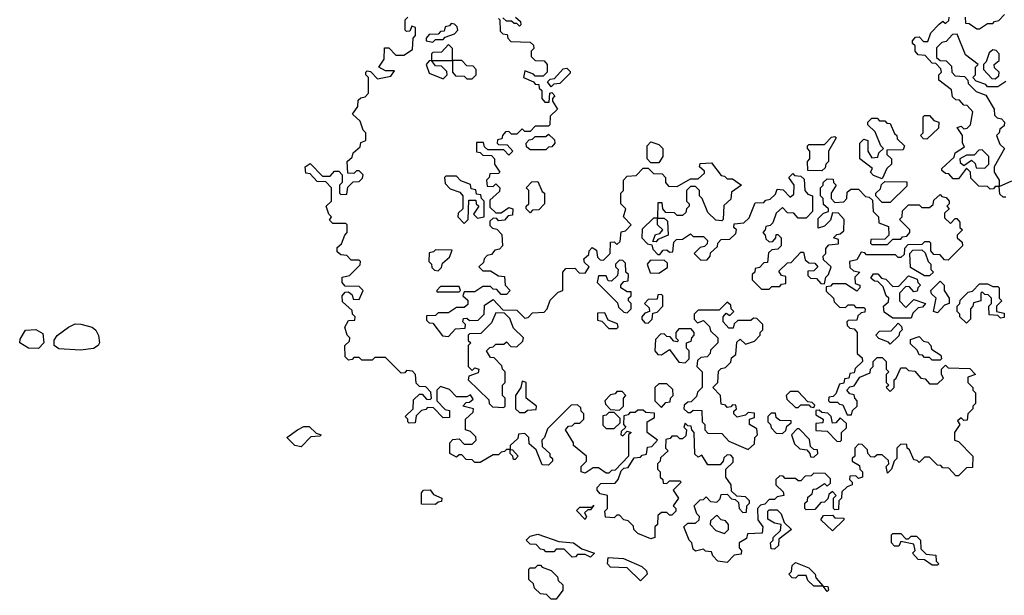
# Model space of a CAD drawing. Extents: x 2776963 to 2884430, y 684484 to 829250.
# Tile 212 of 256: x 2854394 to 2858139, y 797785 to 799975. Entities that reach past the tile are written whole.
import ezdxf

# ---------------------------------------------------------------- set-up
doc = ezdxf.new("R2010")
doc.units = 0

msp = doc.modelspace()

# ---------------------------------------------------------------- linework, layer by layer
at = {"layer": '0CON20XD'}
for points in [[(2857201.7, 798071.7), (2857220, 798045), (2857218.3, 798021.7), (2857161.7, 798018.3), (2857158.3, 798001.7), (2857130, 797985), (2857130, 797965), (2857140, 797955), (2857138.3, 797941.7), (2857111.7, 797938.3), (2857085, 797910), (2857050, 797915), (2857030, 797935), (2857025, 797950), (2857003, 797953), (2856995, 797960), (2856965, 797952.5), (2856955, 797960), (2856950, 797985), (2856940, 797995), (2856920, 798045), (2856935, 798060), (2856965, 798060), (2856978.3, 798071.7), (2856980, 798085), (2856970, 798095), (2856960, 798125), (2856981.7, 798148.3), (2856995, 798150), (2857005, 798160), (2857021.7, 798141.7), (2857045, 798140), (2857058.3, 798151.7), (2857061.7, 798168.3), (2857085, 798170), (2857101.7, 798151.7), (2857115, 798150), (2857128.3, 798138.3), (2857130, 798115), (2857145, 798100), (2857158.3, 798101.7), (2857160, 798125), (2857170, 798135), (2857170, 798145), (2857155, 798160), (2857121.7, 798161.7), (2857101.7, 798181.7), (2857100, 798205), (2857080, 798235), (2857080, 798265), (2857108.3, 798291.7), (2857108.3, 798308.3), (2857098.3, 798318.3), (2857085, 798320), (2857071.7, 798308.3), (2857070, 798295), (2857058.3, 798281.7), (2857011.7, 798281.7), (2856988.3, 798318.3), (2856975, 798310), (2856961.7, 798321.7), (2856960, 798405), (2856950, 798415), (2856948.3, 798428.3), (2856935, 798430), (2856925, 798440), (2856920, 798425), (2856930, 798415), (2856928.3, 798391.7), (2856915, 798380), (2856905, 798380), (2856895, 798390), (2856875, 798390), (2856868.3, 798381.7), (2856851.7, 798378.3), (2856850, 798345), (2856860, 798335), (2856831.7, 798308.3), (2856830, 798295), (2856820, 798285), (2856820, 798265), (2856830, 798255), (2856830, 798235), (2856840, 798225), (2856841.7, 798211.7), (2856855, 798210), (2856865, 798220), (2856905, 798220), (2856910, 798215), (2856880, 798185), (2856900, 798155), (2856880, 798125), (2856890, 798115), (2856890, 798105), (2856875, 798090), (2856865, 798090), (2856855, 798100), (2856835, 798100), (2856821.7, 798088.3), (2856820, 798055), (2856810, 798045), (2856810, 798005), (2856795, 798000), (2856745, 798020), (2856730, 798035), (2856728.3, 798048.3), (2856708.3, 798068.3), (2856691.7, 798071.7), (2856675, 798090), (2856665, 798090), (2856655, 798080), (2856621.7, 798081.7), (2856620, 798105), (2856630, 798115), (2856630, 798165), (2856601.7, 798171.7), (2856590, 798185), (2856590, 798195), (2856605, 798210), (2856658.3, 798211.7), (2856670, 798225), (2856681.7, 798258.3), (2856691.7, 798268.3), (2856708.3, 798271.7), (2856731.7, 798308.3), (2856755, 798310), (2856761.7, 798318.3), (2856778.3, 798321.7), (2856781.7, 798348.3), (2856798.3, 798351.7), (2856820, 798375), (2856780, 798405), (2856780, 798445), (2856808.3, 798461.7), (2856808.3, 798478.3), (2856775, 798480), (2856765, 798490), (2856745, 798490), (2856735, 798480), (2856715, 798480), (2856708.3, 798471.7), (2856691.7, 798468.3), (2856690, 798435), (2856700, 798425), (2856681.7, 798408.3), (2856680, 798395), (2856688.3, 798391.7), (2856705, 798410), (2856720, 798405), (2856710, 798395), (2856710, 798315), (2856658.3, 798261.7), (2856645, 798260), (2856635, 798250), (2856625, 798250), (2856595, 798270), (2856575, 798270), (2856545, 798250), (2856530, 798255), (2856530, 798275), (2856550, 798295), (2856550, 798315), (2856500, 798355), (2856500, 798365), (2856470, 798415), (2856481.7, 798428.3), (2856495, 798430), (2856505, 798440), (2856525, 798440), (2856540, 798455), (2856540, 798475), (2856530, 798485), (2856528.3, 798498.3), (2856515, 798510), (2856491.7, 798508.3), (2856401.7, 798418.3), (2856390, 798385), (2856380, 798375), (2856381.7, 798351.7), (2856410, 798325), (2856410, 798315), (2856420, 798305), (2856420, 798295), (2856405, 798280), (2856381.7, 798281.7), (2856358.3, 798338.3), (2856331.7, 798361.7), (2856330, 798385), (2856315, 798400), (2856291.7, 798398.3), (2856288.3, 798381.7), (2856260, 798355), (2856260, 798340), (2856268.3, 798338.3), (2856290, 798315), (2856278.3, 798301.7), (2856271.7, 798301.7), (2856270, 798315), (2856260, 798325), (2856260, 798340), (2856245, 798340), (2856238.3, 798331.7), (2856225, 798330), (2856215, 798320), (2856195, 798320), (2856145, 798290), (2856125, 798290), (2856115, 798300), (2856091.7, 798301.7), (2856075, 798320), (2856065, 798320), (2856055, 798310), (2856030, 798325), (2856030, 798365), (2856041.7, 798378.3), (2856065, 798380), (2856085, 798360), (2856115, 798360), (2856130, 798375), (2856128.3, 798388.3), (2856108.3, 798408.3), (2856090, 798415), (2856090, 798455), (2856118.3, 798481.7), (2856120, 798495), (2856080, 798505), (2856091.7, 798518.3), (2856105, 798520), (2856118.3, 798531.7), (2856108.3, 798548.3), (2856095, 798540), (2856055, 798540), (2856028.3, 798568.3), (2855995, 798580), (2855980, 798565), (2855980, 798525), (2856011.7, 798491.7), (2856028.3, 798488.3), (2856028.3, 798461.7), (2856005, 798460), (2855968.3, 798498.3), (2855945, 798500), (2855938.3, 798491.7), (2855921.7, 798488.3), (2855901.7, 798468.3), (2855898.3, 798441.7), (2855875, 798440), (2855870, 798445), (2855870, 798455), (2855860, 798465), (2855890, 798495), (2855891.7, 798528.3), (2855915, 798550), (2855925, 798550), (2855941.7, 798531.7), (2855955, 798530), (2855960, 798535), (2855958.3, 798558.3), (2855938.3, 798578.3), (2855915, 798580), (2855901.7, 798591.7), (2855900, 798625), (2855888.3, 798638.3), (2855865, 798640), (2855858.3, 798631.7), (2855845, 798630), (2855785, 798690), (2855745, 798690), (2855735, 798680), (2855695, 798680), (2855685, 798690), (2855665, 798690), (2855658.3, 798681.7), (2855645, 798680), (2855631.7, 798691.7), (2855630, 798735), (2855648.3, 798751.7), (2855650, 798765), (2855640, 798775), (2855630, 798805), (2855645, 798830), (2855668.3, 798831.7), (2855670, 798845), (2855660, 798855), (2855658.3, 798868.3), (2855621.7, 798901.7), (2855620, 798925), (2855631.7, 798938.3), (2855645, 798940), (2855658.3, 798928.3), (2855661.7, 798911.7), (2855685, 798910), (2855700, 798945), (2855685, 798960), (2855631.7, 798961.7), (2855620, 798975), (2855620, 798995), (2855648.3, 799001.7), (2855688.3, 799041.7), (2855690, 799055), (2855685, 799060), (2855655, 799060), (2855638.3, 799078.3), (2855615, 799080), (2855601.7, 799091.7), (2855601.7, 799108.3), (2855618.3, 799121.7), (2855630, 799155), (2855640, 799165), (2855640, 799195), (2855635, 799200), (2855585, 799200), (2855571.7, 799211.7), (2855580, 799225), (2855570, 799235), (2855560, 799265), (2855580, 799285), (2855580, 799335), (2855558.3, 799358.3), (2855525, 799360), (2855498.3, 799388.3), (2855481.7, 799391.7), (2855480, 799415), (2855498.3, 799428.3), (2855545, 799380), (2855575, 799380), (2855591.7, 799398.3), (2855608.3, 799398.3), (2855620, 799385), (2855620, 799355), (2855610, 799345), (2855610, 799315), (2855615, 799310), (2855638.3, 799311.7), (2855641.7, 799338.3), (2855661.7, 799358.3), (2855685, 799360), (2855698.3, 799371.7), (2855700, 799385), (2855685, 799400), (2855675, 799400), (2855665, 799390), (2855641.7, 799391.7), (2855640, 799435), (2855658.3, 799451.7), (2855661.7, 799468.3), (2855688.3, 799491.7), (2855691.7, 799508.3), (2855710, 799515), (2855710, 799545), (2855700, 799555), (2855688.3, 799588.3), (2855660, 799615), (2855680, 799645), (2855681.7, 799668.3), (2855691.7, 799678.3), (2855708.3, 799681.7), (2855720, 799695), (2855720, 799755), (2855710, 799765), (2855710, 799775), (2855715, 799780), (2855728.3, 799778.3), (2855755, 799750), (2855805, 799760), (2855820, 799780), (2855785, 799780), (2855760, 799795), (2855780, 799825), (2855781.7, 799868.3), (2855798.3, 799868.3), (2855825, 799840), (2855855, 799840), (2855888.3, 799861.7), (2855890, 799905), (2855900, 799915), (2855900, 799945), (2855885, 799950), (2855878.3, 799931.7), (2855865, 799930), (2855860, 799935), (2855860, 799975), (2855870, 799985)], [(2856280, 799985), (2856298.3, 799968.3), (2856300, 799955), (2856295, 799950), (2856285, 799960), (2856275, 799960), (2856265, 799970), (2856245, 799970), (2856231.7, 799981.7)], [(2858145, 799300), (2858135, 799300), (2858121.7, 799311.7), (2858120, 799340), (2858105, 799340), (2858098.3, 799331.7), (2858085, 799330), (2858075, 799340), (2858041.7, 799341.7), (2858011.7, 799371.7), (2858010, 799395), (2857995, 799410), (2857965, 799370), (2857945, 799370), (2857928.3, 799388.3), (2857915, 799390), (2857901.7, 799401.7), (2857901.7, 799408.3), (2857948.3, 799451.7), (2857951.7, 799468.3), (2857988.3, 799491.7), (2857980, 799505), (2857980, 799535), (2857960, 799565), (2857975, 799570), (2857985, 799560), (2857998.3, 799561.7), (2858010, 799575), (2858020, 799625), (2857998.3, 799648.3), (2857985, 799650), (2857968.3, 799668.3), (2857955, 799670), (2857941.7, 799681.7), (2857938.3, 799708.3), (2857890, 799745), (2857890, 799765), (2857900, 799775), (2857898.3, 799788.3), (2857878.3, 799808.3), (2857865, 799810), (2857838.3, 799838.3), (2857811.7, 799841.7), (2857800, 799855), (2857800, 799875), (2857790, 799885), (2857790, 799895), (2857801.7, 799908.3), (2857815, 799910), (2857831.7, 799891.7), (2857848.3, 799891.7), (2857860, 799925), (2857891.7, 799958.3), (2857905, 799970), (2857915, 799960), (2857928.3, 799971.7), (2857930, 799985)], [(2857990, 799985), (2857991.7, 799961.7), (2858005, 799960), (2858035, 799940), (2858045, 799940), (2858075, 799960), (2858095, 799960), (2858101.7, 799968.3), (2858118.3, 799971.7), (2858140, 799995)], [(2855965, 799890), (2855975, 799900), (2856005, 799900), (2856011.7, 799908.3), (2856048.3, 799921.7), (2856060, 799935), (2856058.3, 799948.3), (2856048.3, 799958.3), (2856035, 799960), (2856028.3, 799951.7), (2856011.7, 799948.3), (2856008.3, 799931.7), (2855995, 799930), (2855985, 799920), (2855951.7, 799918.3), (2855940, 799905), (2855940, 799895), (2855965, 799890)], [(2856215, 799980), (2856220, 799975), (2856221.7, 799931.7), (2856231.7, 799921.7), (2856248.3, 799918.3), (2856250, 799905), (2856261.7, 799891.7), (2856335, 799890), (2856348.3, 799878.3), (2856350, 799865), (2856340, 799855), (2856340, 799835), (2856355, 799820), (2856388.3, 799818.3), (2856400, 799805), (2856400, 799775), (2856385, 799760), (2856355, 799760), (2856348.3, 799768.3), (2856315, 799780), (2856310, 799755), (2856348.3, 799738.3), (2856355, 799730), (2856368.3, 799728.3), (2856370, 799715), (2856380, 799705), (2856380, 799675), (2856391.7, 799661.7), (2856408.3, 799661.7), (2856410, 799695), (2856418.3, 799698.3), (2856430, 799685), (2856420, 799675), (2856420, 799665), (2856440, 799635), (2856411.7, 799608.3), (2856410, 799575), (2856405, 799570), (2856355, 799570), (2856335, 799550), (2856315, 799550), (2856305, 799560), (2856285, 799540), (2856265, 799540), (2856255, 799550), (2856241.7, 799548.3), (2856230, 799535), (2856228.3, 799521.7), (2856211.7, 799518.3), (2856210, 799505), (2856215, 799500), (2856248.3, 799498.3), (2856270, 799475), (2856255, 799460), (2856235, 799480), (2856175, 799480), (2856161.7, 799491.7), (2856158.3, 799508.3), (2856131.7, 799508.3), (2856131.7, 799471.7), (2856145, 799470), (2856155, 799460), (2856188.3, 799458.3), (2856200, 799445), (2856200, 799425), (2856220, 799395), (2856215, 799390), (2856181.7, 799388.3), (2856180, 799375), (2856170, 799365), (2856171.7, 799341.7), (2856195, 799340), (2856205, 799350), (2856220, 799335), (2856218.3, 799321.7), (2856181.7, 799288.3), (2856181.7, 799261.7), (2856205, 799240), (2856225, 799240), (2856255, 799260), (2856270, 799255), (2856268.3, 799231.7), (2856251.7, 799228.3), (2856238.3, 799211.7), (2856215, 799210), (2856208.3, 799218.3), (2856195, 799220), (2856181.7, 799208.3), (2856181.7, 799191.7), (2856191.7, 799181.7), (2856208.3, 799178.3), (2856228.3, 799158.3), (2856230, 799115), (2856218.3, 799101.7), (2856201.7, 799098.3), (2856188.3, 799081.7), (2856171.7, 799078.3), (2856160, 799065), (2856158.3, 799051.7), (2856140, 799035), (2856155, 799020), (2856185, 799020), (2856215, 799000), (2856238.3, 798998.3), (2856240, 798965), (2856260, 798945), (2856245, 798930), (2856225, 798930), (2856208.3, 798948.3), (2856195, 798950), (2856185, 798960), (2856155, 798960), (2856125, 798940), (2856085, 798940), (2856080, 798925), (2856098.3, 798908.3), (2856098.3, 798891.7), (2856085, 798880), (2856055, 798880), (2856025, 798860), (2855985, 798860), (2855975, 798850), (2855941.7, 798848.3), (2855941.7, 798831.7), (2855951.7, 798821.7), (2855965, 798820), (2856001.7, 798771.7), (2856025, 798770), (2856051.7, 798798.3), (2856088.3, 798801.7), (2856090, 798815), (2856080, 798825), (2856081.7, 798838.3), (2856095, 798840), (2856105, 798830), (2856138.3, 798831.7), (2856160, 798855), (2856161.7, 798888.3), (2856195, 798910), (2856231.7, 798871.7), (2856285, 798870), (2856315, 798840), (2856328.3, 798841.7), (2856345, 798860), (2856388.3, 798861.7), (2856400, 798875), (2856411.7, 798908.3), (2856441.7, 798938.3), (2856460, 798945), (2856460, 799015), (2856471.7, 799028.3), (2856505, 799030), (2856521.7, 799011.7), (2856545, 799010), (2856560, 799035), (2856541.7, 799051.7), (2856540, 799065), (2856558.3, 799081.7), (2856560, 799095), (2856571.7, 799108.3), (2856588.3, 799098.3), (2856591.7, 799071.7), (2856601.7, 799061.7), (2856615, 799060), (2856640, 799085), (2856641.7, 799128.3), (2856655, 799130), (2856665, 799120), (2856678.3, 799131.7), (2856681.7, 799168.3), (2856698.3, 799171.7), (2856720, 799195), (2856690, 799225), (2856700, 799255), (2856680, 799275), (2856680, 799315), (2856690, 799325), (2856690, 799365), (2856705, 799380), (2856738.3, 799381.7), (2856765, 799410), (2856785, 799410), (2856805, 799390), (2856838.3, 799388.3), (2856850, 799375), (2856850, 799355), (2856861.7, 799341.7), (2856895, 799340), (2856945, 799370), (2856975, 799370), (2856998.3, 799391.7), (2856998.3, 799398.3), (2856980, 799415), (2856981.7, 799428.3), (2857025, 799430), (2857061.7, 799381.7), (2857075, 799380), (2857085, 799370), (2857105, 799370), (2857140, 799345), (2857101.7, 799318.3), (2857098.3, 799291.7), (2857071.7, 799268.3), (2857070, 799215), (2857065, 799210), (2857041.7, 799211.7), (2857011.7, 799241.7), (2856990, 799295), (2856980, 799305), (2856980, 799325), (2856965, 799340), (2856945, 799340), (2856930, 799325), (2856930, 799285), (2856940, 799275), (2856940, 799265), (2856930, 799255), (2856928.3, 799241.7), (2856915, 799230), (2856895, 799230), (2856885, 799240), (2856851.7, 799241.7), (2856840, 799255), (2856838.3, 799278.3), (2856821.7, 799278.3), (2856820, 799220), (2856845, 799220), (2856858.3, 799208.3), (2856860, 799155), (2856821.7, 799138.3), (2856815, 799130), (2856801.7, 799131.7), (2856811.7, 799158.3), (2856828.3, 799161.7), (2856840, 799175), (2856820, 799195), (2856820, 799220), (2856805, 799220), (2856761.7, 799178.3), (2856760, 799145), (2856781.7, 799121.7), (2856798.3, 799118.3), (2856801.7, 799101.7), (2856821.7, 799081.7), (2856828.3, 799081.7), (2856841.7, 799098.3)], [(2858145, 799740), (2858115, 799720), (2858075, 799720), (2858068.3, 799728.3), (2858031.7, 799741.7), (2858020, 799755), (2858030, 799765), (2858030, 799795), (2858040, 799805), (2857991.7, 799841.7), (2857960, 799920), (2857941.7, 799918.3), (2857918.3, 799891.7), (2857901.7, 799888.3), (2857881.7, 799868.3), (2857881.7, 799831.7), (2857895, 799820), (2857918.3, 799818.3), (2857938.3, 799798.3), (2857940, 799775), (2857951.7, 799761.7), (2857988.3, 799758.3), (2858000, 799745), (2858001.7, 799731.7), (2858031.7, 799701.7), (2858068.3, 799688.3), (2858100, 799635), (2858101.7, 799611.7), (2858111.7, 799601.7), (2858128.3, 799598.3), (2858140, 799585), (2858138.3, 799571.7), (2858121.7, 799558.3), (2858120, 799545), (2858110, 799535), (2858121.7, 799501.7), (2858140, 799485), (2858100, 799415), (2858100, 799395), (2858120, 799365), (2858120, 799340), (2858168.3, 799361.7)], [(2856040, 799820), (2856040, 799865), (2856025, 799880), (2855998.3, 799851.7), (2855965, 799850), (2855960, 799845), (2855960, 799820), (2856035, 799820), (2856040, 799820)], [(2858105, 799750), (2858118.3, 799761.7), (2858120, 799775), (2858101.7, 799791.7), (2858100, 799805), (2858120, 799820), (2858120, 799845), (2858108.3, 799858.3), (2858095, 799860), (2858081.7, 799848.3), (2858070, 799815), (2858060, 799805), (2858060, 799785), (2858091.7, 799751.7), (2858105, 799750)], [(2856005, 799750), (2856020, 799765), (2856018.3, 799778.3), (2855998.3, 799798.3), (2855975, 799800), (2855960, 799820), (2855951.7, 799818.3), (2855940, 799805), (2855951.7, 799771.7), (2856005, 799750)], [(2856115, 799750), (2856130, 799765), (2856130, 799785), (2856118.3, 799798.3), (2856095, 799800), (2856075, 799820), (2856040, 799820), (2856040, 799775), (2856051.7, 799761.7), (2856085, 799760), (2856095, 799750), (2856115, 799750)], [(2856415, 799720), (2856401.7, 799738.3), (2856411.7, 799748.3), (2856428.3, 799751.7), (2856461.7, 799788.3), (2856475, 799790), (2856488.3, 799778.3), (2856488.3, 799771.7), (2856448.3, 799731.7), (2856425, 799730), (2856415, 799720)], [(2857845, 799520), (2857831.7, 799521.7), (2857820, 799535), (2857830, 799545), (2857830, 799605), (2857835, 799610), (2857855, 799610), (2857871.7, 799591.7), (2857890, 799585), (2857888.3, 799561.7), (2857845, 799520)], [(2857675, 799370), (2857641.7, 799381.7), (2857630, 799395), (2857638.3, 799408.3), (2857590, 799445), (2857590, 799505), (2857605, 799520), (2857620, 799515), (2857620, 799475), (2857635, 799450), (2857658.3, 799451.7), (2857661.7, 799468.3), (2857680, 799485), (2857670, 799495), (2857648.3, 799548.3), (2857620, 799575), (2857620, 799585), (2857635, 799600), (2857655, 799600), (2857665, 799590), (2857685, 799590), (2857691.7, 799581.7), (2857705, 799580), (2857721.7, 799541.7), (2857730, 799535), (2857731.7, 799521.7), (2857760, 799495), (2857755, 799480), (2857691.7, 799478.3), (2857691.7, 799461.7), (2857710, 799445), (2857710, 799425), (2857691.7, 799408.3), (2857675, 799370)], [(2856395, 799480), (2856335, 799480), (2856321.7, 799491.7), (2856320, 799505), (2856331.7, 799518.3), (2856345, 799520), (2856355, 799530), (2856395, 799530), (2856405, 799540), (2856428.3, 799518.3), (2856430, 799505), (2856418.3, 799491.7), (2856405, 799490), (2856395, 799480)], [(2856825, 799430), (2856795, 799430), (2856780, 799445), (2856780, 799495), (2856795, 799510), (2856825, 799500), (2856840, 799485), (2856840, 799455), (2856825, 799430)], [(2857445, 799400), (2857391.7, 799401.7), (2857390, 799435), (2857400, 799445), (2857400, 799475), (2857390, 799485), (2857390, 799495), (2857395, 799500), (2857455, 799500), (2857481.7, 799528.3), (2857495, 799530), (2857500, 799525), (2857470, 799475), (2857470, 799435), (2857460, 799425), (2857458.3, 799411.7), (2857445, 799400)], [(2858065, 799410), (2858080, 799425), (2858080, 799455), (2858055, 799480), (2858041.7, 799478.3), (2858025, 799460), (2857995, 799460), (2857970, 799445), (2857971.7, 799431.7), (2857985, 799420), (2858015, 799440), (2858028.3, 799428.3), (2858031.7, 799411.7), (2858065, 799410)], [(2856841.7, 799098.3), (2856855, 799100), (2856865, 799090), (2856878.3, 799091.7), (2856881.7, 799128.3), (2856891.7, 799138.3), (2856915, 799140), (2856945, 799160), (2856955, 799150), (2856995, 799150), (2857010, 799135), (2857008.3, 799121.7), (2856998.3, 799111.7), (2856981.7, 799108.3), (2856960, 799085), (2856985, 799060), (2857008.3, 799061.7), (2857020, 799075), (2857021.7, 799088.3), (2857048.3, 799111.7), (2857050, 799125), (2857061.7, 799138.3), (2857095, 799140), (2857118.3, 799161.7), (2857120, 799175), (2857110, 799185), (2857111.7, 799198.3), (2857148.3, 799201.7), (2857168.3, 799221.7), (2857191.7, 799278.3), (2857225, 799280), (2857231.7, 799288.3), (2857248.3, 799291.7), (2857268.3, 799311.7), (2857275, 799330), (2857298.3, 799328.3), (2857325, 799300), (2857338.3, 799311.7), (2857340, 799345), (2857320, 799375), (2857335, 799390), (2857341.7, 799381.7), (2857365, 799380), (2857378.3, 799368.3), (2857380, 799325), (2857391.7, 799311.7), (2857410, 799305), (2857410, 799245), (2857385, 799220), (2857355, 799220), (2857338.3, 799238.3), (2857315, 799240), (2857295, 799260), (2857271.7, 799238.3), (2857258.3, 799201.7), (2857248.3, 799191.7), (2857231.7, 799188.3), (2857230, 799175), (2857220, 799165), (2857230, 799155), (2857231.7, 799141.7), (2857245, 799130), (2857258.3, 799131.7), (2857270, 799145), (2857271.7, 799158.3), (2857278.3, 799158.3), (2857290, 799145), (2857290, 799115), (2857278.3, 799101.7), (2857255, 799100), (2857241.7, 799088.3), (2857238.3, 799051.7), (2857225, 799050), (2857208.3, 799031.7), (2857191.7, 799028.3), (2857190, 799015), (2857180, 799005), (2857180, 798985), (2857215, 798950), (2857245, 798950), (2857255, 798960), (2857285, 798960), (2857291.7, 798968.3), (2857308.3, 798971.7), (2857308.3, 798998.3), (2857291.7, 799001.7), (2857281.7, 799018.3), (2857315, 799050), (2857328.3, 799051.7), (2857365, 799090), (2857375, 799090), (2857381.7, 799061.7), (2857395, 799050), (2857418.3, 799048.3), (2857430, 799035), (2857415, 799020), (2857391.7, 799018.3), (2857391.7, 799001.7), (2857401.7, 798991.7), (2857425, 798990), (2857441.7, 798971.7), (2857455, 798970), (2857460, 798995), (2857470, 799005), (2857480, 799035), (2857451.7, 799061.7), (2857450, 799075), (2857460, 799085), (2857460, 799105), (2857471.7, 799118.3), (2857508.3, 799121.7), (2857508.3, 799138.3), (2857490, 799145), (2857501.7, 799158.3), (2857515, 799160), (2857528.3, 799171.7), (2857530, 799215), (2857508.3, 799238.3), (2857485, 799240), (2857478.3, 799211.7), (2857455, 799190), (2857431.7, 799181.7), (2857431.7, 799218.3), (2857451.7, 799238.3), (2857470, 799245), (2857470, 799255), (2857451.7, 799271.7), (2857450, 799295), (2857440, 799305), (2857440, 799335), (2857450, 799345), (2857450, 799355), (2857465, 799370), (2857488.3, 799368.3), (2857490, 799355), (2857500, 799345), (2857480, 799315), (2857480, 799295), (2857495, 799280), (2857528.3, 799281.7), (2857540, 799295), (2857541.7, 799318.3), (2857555, 799330), (2857585, 799330), (2857611.7, 799301.7), (2857625, 799300), (2857638.3, 799288.3), (2857640, 799245), (2857660, 799225), (2857661.7, 799201.7), (2857698.3, 799188.3), (2857700, 799155), (2857685, 799140), (2857631.7, 799138.3), (2857630, 799125), (2857635, 799120), (2857695, 799120), (2857715, 799140), (2857745, 799140), (2857751.7, 799148.3), (2857768.3, 799151.7), (2857780, 799165), (2857780, 799175), (2857740, 799215), (2857750, 799225), (2857751.7, 799248.3), (2857775, 799270), (2857815, 799270), (2857825, 799260), (2857855, 799260), (2857868.3, 799271.7), (2857871.7, 799288.3), (2857895, 799310), (2857901.7, 799301.7), (2857918.3, 799298.3), (2857930, 799285), (2857930, 799275), (2857920, 799265), (2857930, 799255), (2857911.7, 799238.3), (2857911.7, 799221.7), (2857935, 799200), (2857951.7, 799218.3), (2857958.3, 799218.3), (2857970, 799205), (2857970, 799185), (2857980, 799175), (2857960, 799155), (2857960, 799145), (2857978.3, 799128.3), (2857980, 799115), (2857925, 799060), (2857911.7, 799061.7), (2857895, 799080), (2857871.7, 799081.7), (2857860, 799095), (2857860, 799125), (2857855, 799130), (2857835, 799130), (2857825, 799120), (2857771.7, 799118.3), (2857760, 799105), (2857758.3, 799081.7), (2857745, 799070), (2857735, 799070), (2857725, 799080), (2857615, 799080), (2857608.3, 799088.3), (2857595, 799090), (2857578.3, 799061.7), (2857550, 799055), (2857551.7, 799031.7), (2857565, 799020), (2857590, 799015), (2857570, 798995), (2857571.7, 798971.7), (2857590, 798965), (2857590, 798955), (2857578.3, 798941.7), (2857535, 798970), (2857485, 798970), (2857478.3, 798961.7), (2857461.7, 798958.3), (2857461.7, 798941.7), (2857490, 798915), (2857491.7, 798901.7), (2857511.7, 798881.7), (2857535, 798880), (2857545, 798890), (2857565, 798890), (2857575, 798880), (2857605, 798880), (2857610, 798875), (2857608.3, 798861.7), (2857595, 798860), (2857581.7, 798848.3), (2857578.3, 798831.7), (2857545, 798830), (2857540, 798825), (2857541.7, 798811.7), (2857551.7, 798801.7), (2857568.3, 798798.3), (2857580, 798785), (2857580, 798705), (2857598.3, 798688.3), (2857600, 798675), (2857571.7, 798648.3), (2857568.3, 798631.7), (2857551.7, 798628.3), (2857548.3, 798611.7), (2857531.7, 798608.3), (2857528.3, 798591.7), (2857511.7, 798588.3), (2857498.3, 798551.7), (2857488.3, 798541.7), (2857471.7, 798538.3), (2857470, 798525), (2857475, 798520), (2857505, 798520), (2857511.7, 798511.7), (2857525, 798510), (2857541.7, 798471.7), (2857558.3, 798471.7), (2857561.7, 798488.3), (2857580, 798505), (2857580, 798525), (2857570, 798535), (2857568.3, 798548.3), (2857551.7, 798551.7), (2857540, 798565), (2857551.7, 798578.3), (2857568.3, 798581.7), (2857590, 798615), (2857628.3, 798631.7), (2857630, 798645), (2857640, 798655), (2857640, 798675), (2857655, 798690), (2857675, 798690), (2857690, 798675), (2857690, 798645), (2857700, 798635), (2857690, 798625), (2857690, 798595), (2857700, 798585), (2857690, 798575), (2857705, 798560), (2857720, 798575), (2857720, 798605), (2857728.3, 798611.7), (2857745, 798650), (2857765, 798650), (2857775, 798640), (2857798.3, 798638.3), (2857821.7, 798611.7), (2857838.3, 798608.3), (2857855, 798590), (2857885, 798590), (2857908.3, 798611.7), (2857900, 798625), (2857900, 798645), (2857915, 798660), (2857925, 798650), (2858008.3, 798648.3), (2858030, 798625), (2858000, 798615), (2858000, 798595), (2858020, 798575), (2858020, 798565), (2858030, 798555), (2858030, 798515), (2858020, 798505), (2858020, 798495), (2858000, 798475), (2857998.3, 798451.7), (2857985, 798450), (2857975, 798460), (2857961.7, 798448.3), (2857970, 798435), (2857950, 798405), (2857950, 798375), (2857965, 798370), (2858020, 798315), (2858018.3, 798271.7), (2857995, 798270), (2857965, 798240), (2857955, 798240), (2857928.3, 798268.3), (2857905, 798270), (2857898.3, 798278.3), (2857885, 798280), (2857855, 798310), (2857835, 798310), (2857815, 798290), (2857808.3, 798298.3), (2857795, 798300), (2857778.3, 798338.3), (2857770, 798345), (2857768.3, 798358.3), (2857745, 798360), (2857730, 798345), (2857730, 798305), (2857720, 798295), (2857710, 798265), (2857695, 798250), (2857690, 798275), (2857700, 798285), (2857698.3, 798298.3), (2857675, 798320), (2857655, 798320), (2857645, 798310), (2857631.7, 798311.7), (2857620, 798325), (2857618.3, 798338.3), (2857598.3, 798358.3), (2857585, 798360), (2857570, 798345), (2857570, 798315), (2857560, 798305), (2857560, 798295), (2857588.3, 798278.3), (2857590, 798265), (2857600, 798255), (2857600, 798235), (2857585, 798230), (2857575, 798240), (2857551.7, 798238.3), (2857550, 798225), (2857560, 798215), (2857560, 798205), (2857541.7, 798198.3), (2857521.7, 798178.3), (2857520, 798155), (2857510, 798145), (2857508.3, 798111.7), (2857495, 798110), (2857490, 798115), (2857490, 798155), (2857500, 798165), (2857485, 798180), (2857471.7, 798168.3), (2857468.3, 798151.7), (2857455, 798140), (2857441.7, 798138.3), (2857418.3, 798111.7), (2857385, 798110), (2857380, 798115), (2857380, 798135), (2857390, 798145), (2857391.7, 798158.3), (2857408.3, 798171.7), (2857411.7, 798188.3), (2857425, 798190), (2857455, 798210), (2857465, 798200), (2857478.3, 798211.7), (2857478.3, 798228.3), (2857458.3, 798248.3), (2857415, 798250), (2857405, 798240), (2857381.7, 798238.3), (2857365, 798220), (2857355, 798220), (2857345, 798230), (2857305, 798230), (2857298.3, 798238.3), (2857285, 798240), (2857270, 798225), (2857270, 798205), (2857298.3, 798178.3), (2857300, 798165), (2857275, 798160), (2857265, 798150), (2857245, 798150), (2857228.3, 798131.7), (2857211.7, 798128.3), (2857200, 798115), (2857201.7, 798071.7)], [(2856085, 799200), (2856100, 799215), (2856101.7, 799288.3), (2856128.3, 799288.3), (2856130, 799275), (2856140, 799265), (2856120, 799235), (2856135, 799220), (2856160, 799225), (2856160, 799285), (2856150, 799295), (2856148.3, 799308.3), (2856131.7, 799311.7), (2856128.3, 799328.3), (2856111.7, 799331.7), (2856108.3, 799348.3), (2856071.7, 799361.7), (2856055, 799380), (2856015, 799380), (2856010, 799375), (2856011.7, 799351.7), (2856031.7, 799331.7), (2856068.3, 799318.3), (2856080, 799305), (2856080, 799255), (2856061.7, 799238.3), (2856060, 799225), (2856085, 799200)], [(2856335, 799240), (2856320, 799255), (2856320, 799265), (2856330, 799275), (2856330, 799325), (2856320, 799335), (2856341.7, 799358.3), (2856365, 799360), (2856381.7, 799321.7), (2856390, 799315), (2856390, 799275), (2856368.3, 799251.7), (2856345, 799250), (2856335, 799240)], [(2857705, 799280), (2857675, 799280), (2857650, 799305), (2857650, 799315), (2857668.3, 799331.7), (2857671.7, 799348.3), (2857685, 799360), (2857768.3, 799358.3), (2857768.3, 799341.7), (2857705, 799280)], [(2855985, 799020), (2855998.3, 799031.7), (2856001.7, 799048.3), (2856028.3, 799071.7), (2856038.3, 799098.3), (2855975, 799100), (2855968.3, 799091.7), (2855951.7, 799088.3), (2855950, 799055), (2855960, 799045), (2855961.7, 799031.7), (2855971.7, 799021.7), (2855985, 799020)], [(2857855, 799000), (2857835, 799000), (2857781.7, 799031.7), (2857780, 799085), (2857791.7, 799098.3), (2857825, 799100), (2857838.3, 799088.3), (2857850, 799055), (2857860, 799045), (2857860, 799025), (2857870, 799015), (2857855, 799000)], [(2856705, 798860), (2856720, 798875), (2856720, 798895), (2856710, 798905), (2856710, 798915), (2856720, 798925), (2856720, 798940), (2856705, 798940), (2856680, 798955), (2856680, 798965), (2856691.7, 798978.3), (2856708.3, 798981.7), (2856710, 799005), (2856700, 799015), (2856698.3, 799048.3), (2856688.3, 799058.3), (2856675, 799060), (2856660, 799045), (2856660, 799035), (2856670, 799025), (2856668.3, 799001.7), (2856645, 798980), (2856631.7, 798981.7), (2856625, 799000), (2856595, 799000), (2856590, 798975), (2856668.3, 798898.3), (2856671.7, 798881.7), (2856691.7, 798861.7), (2856705, 798860)], [(2856825, 799010), (2856858.3, 799031.7), (2856858.3, 799048.3), (2856845, 799060), (2856791.7, 799058.3), (2856780, 799045), (2856791.7, 799011.7), (2856825, 799010)], [(2857785, 798840), (2857715, 798840), (2857681.7, 798861.7), (2857680, 798885), (2857698.3, 798901.7), (2857700, 798915), (2857690, 798925), (2857678.3, 798958.3), (2857658.3, 798978.3), (2857645, 798980), (2857631.7, 798991.7), (2857641.7, 799008.3), (2857658.3, 799008.3), (2857671.7, 798991.7), (2857688.3, 798988.3), (2857715, 798960), (2857738.3, 798961.7), (2857775, 799000), (2857808.3, 798988.3), (2857810, 798975), (2857820, 798965), (2857810, 798955), (2857808.3, 798941.7), (2857795, 798940), (2857778.3, 798958.3), (2857765, 798960), (2857740, 798935), (2857740, 798905), (2857765, 798880), (2857795, 798910), (2857840, 798895), (2857828.3, 798881.7), (2857811.7, 798878.3), (2857791.7, 798858.3), (2857785, 798840)], [(2857885, 798860), (2857870, 798865), (2857880, 798915), (2857861.7, 798931.7), (2857860, 798945), (2857895, 798980), (2857910, 798965), (2857910, 798945), (2857930, 798915), (2857930, 798895), (2857911.7, 798888.3), (2857885, 798860)], [(2856065, 798940), (2856070, 798945), (2856065, 798960), (2855995, 798960), (2855980, 798945), (2855980, 798940), (2856065, 798940)], [(2857995, 798820), (2857970, 798845), (2857970, 798855), (2857960, 798865), (2857960, 798885), (2857970, 798895), (2857971.7, 798908.3), (2858001.7, 798938.3), (2858018.3, 798941.7), (2858045, 798970), (2858075, 798970), (2858095, 798960), (2858115, 798960), (2858120, 798955), (2858120, 798915), (2858130, 798905), (2858110, 798885), (2858110, 798865), (2858138.3, 798858.3), (2858138.3, 798841.7), (2858125, 798840), (2858115, 798850), (2858081.7, 798851.7), (2858080, 798885), (2858090, 798895), (2858090, 798915), (2858078.3, 798928.3), (2858065, 798930), (2858055, 798940), (2858050, 798935), (2858050, 798905), (2858021.7, 798898.3), (2858020, 798885), (2858010, 798875), (2858010, 798835), (2857995, 798820)], [(2856785, 798820), (2856800, 798835), (2856801.7, 798858.3), (2856818.3, 798861.7), (2856840, 798885), (2856840, 798925), (2856835, 798930), (2856821.7, 798928.3), (2856818.3, 798911.7), (2856785, 798910), (2856770, 798895), (2856788.3, 798878.3), (2856790, 798865), (2856771.7, 798858.3), (2856760, 798845), (2856760, 798835), (2856771.7, 798821.7), (2856785, 798820)], [(2857165, 798340), (2857188.3, 798361.7), (2857190, 798385), (2857200, 798395), (2857198.3, 798418.3), (2857170, 798435), (2857170, 798455), (2857188.3, 798461.7), (2857188.3, 798478.3), (2857165, 798480), (2857155, 798470), (2857123, 798463), (2857110, 798475), (2857110, 798485), (2857120, 798495), (2857118.3, 798508.3), (2857105, 798510), (2857098.3, 798501.7), (2857085, 798500), (2857078.3, 798508.3), (2857061.7, 798511.7), (2857060, 798545), (2857030, 798575), (2857050, 798595), (2857051.7, 798638.3), (2857061.7, 798648.3), (2857078.3, 798651.7), (2857098.3, 798671.7), (2857101.7, 798688.3), (2857118.3, 798701.7), (2857121.7, 798748.3), (2857135, 798760), (2857155, 798740), (2857188.3, 798751.7), (2857210, 798775), (2857210, 798785), (2857220, 798795), (2857220, 798815), (2857198.3, 798838.3), (2857185, 798840), (2857175, 798830), (2857125, 798830), (2857111.7, 798818.3), (2857108.3, 798801.7), (2857091.7, 798801.7), (2857070, 798825), (2857070, 798845), (2857081.7, 798858.3), (2857095, 798850), (2857110, 798865), (2857100, 798875), (2857098.3, 798888.3), (2857085, 798900), (2857055, 798870), (2856975, 798870), (2856960, 798855), (2856960, 798835), (2856971.7, 798821.7), (2856995, 798830), (2857018.3, 798808.3), (2857021.7, 798791.7), (2857050, 798765), (2857050, 798745), (2857021.7, 798718.3), (2857020, 798705), (2857008.3, 798691.7), (2856985, 798690), (2856971.7, 798678.3), (2856970, 798655), (2856990, 798635), (2856990, 798575), (2856971.7, 798558.3), (2856968.3, 798541.7), (2856948.3, 798521.7), (2856935, 798520), (2856921.7, 798508.3), (2856920, 798495), (2856935, 798480), (2856945, 798480), (2856955, 798490), (2856988.3, 798488.3), (2856990, 798445), (2857000, 798435), (2857000, 798415), (2857011.7, 798401.7), (2857065, 798400), (2857091.7, 798371.7), (2857165, 798340)], [(2856235, 798500), (2856240, 798505), (2856240, 798535), (2856230, 798545), (2856230, 798585), (2856240, 798595), (2856240, 798635), (2856230, 798645), (2856228.3, 798658.3), (2856198.3, 798688.3), (2856185, 798690), (2856170, 798715), (2856181.7, 798728.3), (2856195, 798730), (2856205, 798740), (2856235, 798740), (2856245, 798750), (2856261.7, 798731.7), (2856285, 798730), (2856308.3, 798751.7), (2856310, 798765), (2856271.7, 798801.7), (2856258.3, 798838.3), (2856238.3, 798858.3), (2856205, 798860), (2856188.3, 798821.7), (2856148.3, 798781.7), (2856105, 798780), (2856100, 798775), (2856100, 798755), (2856110, 798745), (2856100, 798735), (2856100, 798655), (2856115, 798640), (2856125, 798650), (2856140, 798645), (2856138.3, 798631.7), (2856101.7, 798618.3), (2856100, 798605), (2856178.3, 798528.3), (2856180, 798515), (2856191.7, 798501.7), (2856235, 798500)], [(2856665, 798800), (2856670, 798805), (2856668.3, 798818.3), (2856631.7, 798831.7), (2856620, 798860), (2856591.7, 798858.3), (2856591.7, 798831.7), (2856608.3, 798828.3), (2856635, 798800), (2856665, 798800)], [(2854465, 798723.8), (2854426.7, 798725), (2854393.8, 798745), (2854395, 798760), (2854416.4, 798793.6), (2854455, 798796.7), (2854481.2, 798781.2), (2854485.6, 798745), (2854465, 798723.8)], [(2854625, 798717.3), (2854542.7, 798722.7), (2854524.4, 798735), (2854524.3, 798755.7), (2854536.2, 798773.8), (2854580, 798805), (2854605, 798817.5), (2854626.4, 798816.4), (2854670, 798805), (2854683.3, 798793.3), (2854693.3, 798773.3), (2854696.7, 798745), (2854692.5, 798735), (2854675, 798724.4), (2854625, 798717.3)], [(2856925, 798670), (2856940, 798685), (2856940, 798715), (2856930, 798725), (2856930, 798745), (2856948.3, 798751.7), (2856950, 798765), (2856960, 798775), (2856960, 798785), (2856948.3, 798798.3), (2856901.7, 798798.3), (2856890, 798785), (2856890, 798765), (2856900, 798755), (2856895, 798750), (2856881.7, 798751.7), (2856868.3, 798768.3), (2856855, 798770), (2856845, 798780), (2856831.7, 798778.3), (2856811.7, 798758.3), (2856810, 798715), (2856821.7, 798701.7), (2856835, 798700), (2856865, 798720), (2856901.7, 798671.7), (2856925, 798670)], [(2857705, 798740), (2857698.3, 798748.3), (2857661.7, 798761.7), (2857650, 798775), (2857665, 798790), (2857708.3, 798791.7), (2857735, 798820), (2857748.3, 798808.3), (2857750, 798795), (2857740, 798785), (2857738.3, 798771.7), (2857705, 798740)], [(2857895, 798680), (2857865, 798680), (2857855, 798690), (2857835, 798690), (2857828.3, 798698.3), (2857815, 798700), (2857808.3, 798718.3), (2857781.7, 798741.7), (2857781.7, 798758.3), (2857815, 798770), (2857831.7, 798751.7), (2857848.3, 798748.3), (2857860, 798735), (2857861.7, 798721.7), (2857898.3, 798698.3), (2857900, 798685), (2857895, 798680)], [(2856315, 798480), (2856325, 798490), (2856358.3, 798491.7), (2856360, 798505), (2856320, 798535), (2856320, 798595), (2856305, 798600), (2856300, 798575), (2856280, 798545), (2856280, 798495), (2856295, 798480), (2856315, 798480)], [(2856675, 798490), (2856690, 798505), (2856690, 798535), (2856700, 798545), (2856685, 798560), (2856665, 798560), (2856658.3, 798551.7), (2856641.7, 798548.3), (2856620, 798525), (2856621.7, 798511.7), (2856641.7, 798491.7), (2856675, 798490)], [(2856835, 798500), (2856851.7, 798518.3), (2856868.3, 798521.7), (2856870, 798535), (2856880, 798545), (2856878.3, 798568.3), (2856855, 798590), (2856825, 798590), (2856810, 798575), (2856810, 798525), (2856835, 798500)], [(2857415, 798500), (2857418.3, 798508.3), (2857408.3, 798518.3), (2857391.7, 798521.7), (2857355, 798560), (2857325, 798560), (2857310, 798545), (2857311.7, 798531.7), (2857345, 798500), (2857355, 798500), (2857365, 798510), (2857395, 798510), (2857401.7, 798501.7), (2857415, 798500)], [(2857515, 798370), (2857520, 798375), (2857520, 798405), (2857538.3, 798421.7), (2857538.3, 798438.3), (2857515, 798460), (2857498.3, 798441.7), (2857485, 798440), (2857480, 798465), (2857468.3, 798478.3), (2857445, 798480), (2857435, 798490), (2857421.7, 798488.3), (2857421.7, 798471.7), (2857450, 798455), (2857448.3, 798441.7), (2857421.7, 798438.3), (2857421.7, 798411.7), (2857465, 798410), (2857501.7, 798371.7), (2857515, 798370)], [(2856655, 798420), (2856678.3, 798441.7), (2856678.3, 798458.3), (2856655, 798480), (2856635, 798480), (2856625, 798470), (2856611.7, 798468.3), (2856611.7, 798431.7), (2856625, 798420), (2856655, 798420)], [(2857295, 798400), (2857308.3, 798411.7), (2857311.7, 798428.3), (2857328.3, 798441.7), (2857328.3, 798448.3), (2857285, 798450), (2857271.7, 798461.7), (2857268.3, 798478.3), (2857251.7, 798478.3), (2857240, 798465), (2857240, 798445), (2857250, 798435), (2857251.7, 798421.7), (2857271.7, 798401.7), (2857295, 798400)], [(2855465, 798350), (2855440, 798355), (2855410, 798385), (2855450, 798415), (2855475, 798427.5), (2855495, 798426.7), (2855521.7, 798401.7), (2855540, 798395), (2855535, 798390), (2855501.7, 798388.3), (2855465, 798350)], [(2857415, 798310), (2857430, 798325), (2857428.3, 798338.3), (2857415, 798340), (2857401.7, 798351.7), (2857398.3, 798378.3), (2857358.3, 798418.3), (2857351.7, 798418.3), (2857330, 798395), (2857341.7, 798361.7), (2857361.7, 798341.7), (2857388.3, 798338.3), (2857400, 798325), (2857401.7, 798311.7), (2857415, 798310)], [(2855975, 798130), (2855921.7, 798131.7), (2855922.5, 798175), (2855930, 798185), (2855955, 798186), (2855968.3, 798168.3), (2856000, 798155), (2855998.3, 798141.7), (2855985, 798140), (2855975, 798130)], [(2856545, 798073.3), (2856511.7, 798108.3), (2856525, 798120), (2856570, 798120), (2856578.3, 798128.3), (2856565, 798110), (2856555, 798110), (2856541.7, 798098.3), (2856550, 798085), (2856545, 798073.3)], [(2857075, 798020), (2857090, 798035), (2857090, 798055), (2857078.3, 798068.3), (2857061.7, 798071.7), (2857045, 798090), (2857021.7, 798068.3), (2857020, 798055), (2857041.7, 798031.7), (2857075, 798020)], [(2857265, 797960), (2857251.7, 797961.7), (2857250, 797985), (2857260, 797995), (2857260, 798005), (2857288.3, 798031.7), (2857290, 798055), (2857265, 798060), (2857240, 798075), (2857240, 798105), (2857245, 798110), (2857275, 798110), (2857290, 798095), (2857301.7, 798061.7), (2857330, 798035), (2857281.7, 797998.3), (2857280, 797975), (2857265, 797960)], [(2857485, 798030), (2857441.7, 798071.7), (2857451.7, 798088.3), (2857485, 798090), (2857495, 798080), (2857528.3, 798078.3), (2857528.3, 798071.7), (2857485, 798030)], [(2856565, 797930), (2856545, 797940), (2856515, 797940), (2856508.3, 797931.7), (2856495, 797930), (2856465, 797960), (2856435, 797960), (2856425, 797950), (2856395, 797950), (2856388.3, 797958.3), (2856375, 797960), (2856358.3, 797978.3), (2856335, 797980), (2856320, 797995), (2856335, 798010), (2856365, 798017.5), (2856445, 797990), (2856500, 797985), (2856531.7, 797961.7), (2856580, 797945), (2856565, 797930)], [(2857885, 797900), (2857865, 797900), (2857835, 797920), (2857811.7, 797921.7), (2857790, 797945), (2857800, 797955), (2857795, 797980), (2857745, 797990), (2857738.3, 797971.7), (2857721.7, 797971.7), (2857710, 797985), (2857710, 798015), (2857715, 798020), (2857745, 798020), (2857765, 798000), (2857775, 798000), (2857785, 798010), (2857805, 798010), (2857820, 797995), (2857821.7, 797961.7), (2857841.7, 797941.7), (2857878.3, 797938.3), (2857880, 797915), (2857890, 797905), (2857885, 797900)], [(2856755, 797840), (2856705, 797890), (2856641.7, 797891.7), (2856630, 797905), (2856631.7, 797928.3), (2856690, 797925), (2856760, 797895), (2856778.3, 797878.3), (2856780, 797865), (2856755, 797840)], [(2856435, 797770), (2856415, 797770), (2856398.3, 797788.3), (2856375, 797790), (2856351.7, 797811.7), (2856348.3, 797828.3), (2856330, 797845), (2856330, 797885), (2856335, 797890), (2856355, 797890), (2856365, 797900), (2856375, 797900), (2856381.7, 797891.7), (2856415, 797880), (2856440, 797855), (2856441.7, 797841.7), (2856460, 797825), (2856460, 797805), (2856435, 797770)], [(2857465, 797800), (2857450, 797820), (2857415, 797820), (2857391.7, 797841.7), (2857385, 797860), (2857355, 797860), (2857345, 797850), (2857331.7, 797851.7), (2857320, 797865), (2857330, 797875), (2857331.7, 797898.3), (2857345, 797910), (2857395, 797890), (2857420, 797865), (2857421.7, 797851.7), (2857450, 797820), (2857468.3, 797818.3), (2857470, 797805), (2857465, 797800)]]:
    msp.add_lwpolyline(points, dxfattribs=at)

doc.saveas('drawing.dxf')
